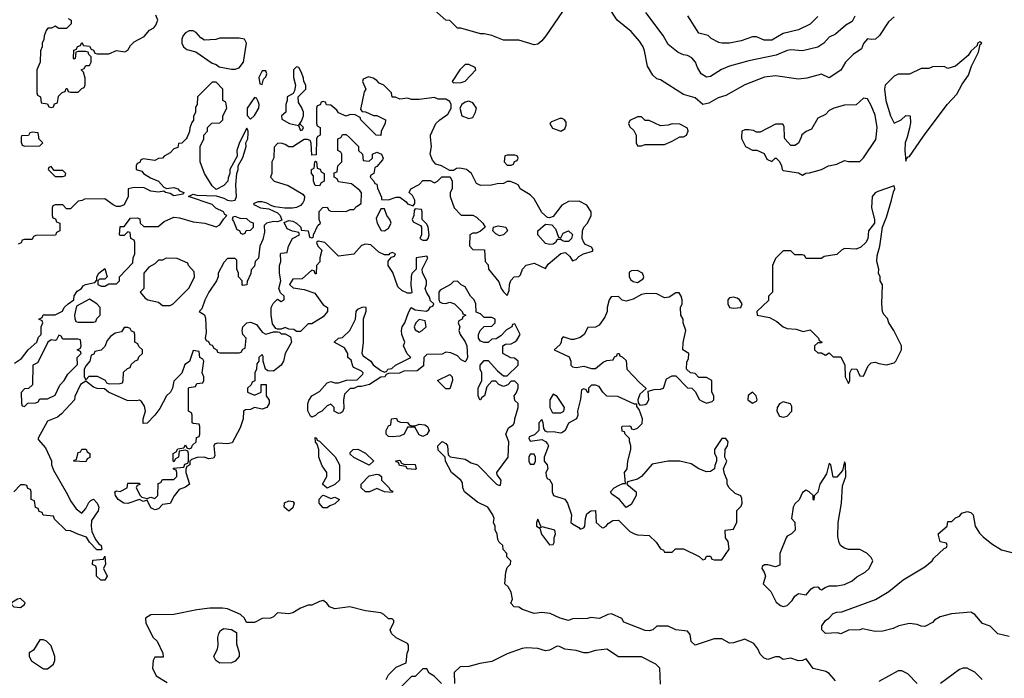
# Model space of a CAD drawing. Header units: inches. Extents: x 2348341 to 2479810, y 460419 to 613669.
# Tile 256 of 256: x 2394305 to 2399444, y 527176 to 530612. Entities that reach past the tile are written whole.
import ezdxf

# ---------------------------------------------------------------- set-up
doc = ezdxf.new("R2010")
doc.units = ezdxf.units.IN
doc.header["$MEASUREMENT"] = 0
doc.layers.add('C3592', color=7, linetype='Continuous')
doc.layers.add('C3593', color=7, linetype='Continuous')

msp = doc.modelspace()

# ---------------------------------------------------------------- linework, layer by layer
at = {"layer": 'C3592', "color": 2}
for points, elevation in [([(2395857.3, 530000), (2395854, 529990), (2395852.7, 529907.3), (2395830, 529906), (2395827.3, 529967.3), (2395822, 529982), (2395807.3, 529987.3), (2395790, 529988), (2395730, 529949), (2395710, 529948.7), (2395690, 529962), (2395670, 529968), (2395650, 529966), (2395632.7, 529947.3), (2395631.6, 529891.6), (2395622, 529870), (2395622, 529810), (2395614, 529790), (2395634, 529770), (2395707.3, 529747.3), (2395782.8, 529702.8), (2395791.3, 529690), (2395790.8, 529670), (2395783.4, 529656.6), (2395770, 529642.7), (2395750, 529632.7), (2395728.9, 529628.9), (2395688.7, 529628.7), (2395636.4, 529636.4), (2395620.4, 529640.4), (2395595.5, 529655.5), (2395570, 529662), (2395550, 529662), (2395526.8, 529653.2), (2395524.7, 529650), (2395530, 529646), (2395562, 529630), (2395605.4, 529625.4), (2395650, 529604.7), (2395664.7, 529590), (2395674, 529566), (2395650, 529558), (2395630, 529559), (2395594, 529550), (2395591.1, 529548.9), (2395582, 529538), (2395583.6, 529503.6), (2395574.8, 529465.2), (2395558, 529430), (2395551.6, 529368.4), (2395534, 529350), (2395530, 529326), (2395512.7, 529307.3), (2395511.6, 529288.4), (2395492.7, 529247.3), (2395491.1, 529228.9), (2395470, 529226), (2395466, 529230), (2395466, 529250), (2395448, 529270), (2395448, 529290), (2395438, 529310), (2395438, 529358), (2395430, 529366), (2395390, 529366), (2395370, 529346), (2395342, 529290), (2395342, 529270), (2395332, 529250), (2395292, 529190), (2395271.1, 529148.9), (2395256, 529104), (2395242, 529090), (2395270, 529072), (2395275.3, 529055.3), (2395278.8, 528981.2), (2395274, 528950), (2395278, 528938), (2395290, 528934), (2395298, 528918), (2395310, 528914), (2395318, 528898), (2395334, 528890), (2395338, 528878), (2395350, 528874), (2395450, 528874), (2395462, 528878), (2395470, 528894), (2395482, 528898), (2395488, 528950), (2395469.2, 528969.2), (2395466, 528990), (2395469.6, 529010.4), (2395490.9, 529030.9), (2395510, 529034.8), (2395541.4, 529021.4), (2395570, 528982), (2395590, 528971.3), (2395630, 528984.7), (2395650, 528984.7), (2395662, 528982), (2395670, 528974), (2395690, 528974), (2395718, 528958), (2395724.7, 528930), (2395691, 528870), (2395682.8, 528830), (2395670.8, 528810), (2395630, 528779.3), (2395600.9, 528780.9), (2395589, 528789), (2395575.3, 528830), (2395575.3, 528855.3), (2395570, 528866), (2395554, 528850), (2395554, 528830), (2395543.6, 528816.4), (2395542, 528790), (2395532, 528770), (2395532, 528728), (2395518, 528722), (2395512.7, 528707.3), (2395494, 528690), (2395494, 528670), (2395530, 528654), (2395566, 528670), (2395566, 528710), (2395591.3, 528710), (2395591, 528650), (2395607.1, 528627.1), (2395607.3, 528610), (2395596, 528590), (2395570, 528580.9), (2395530, 528589), (2395510, 528579), (2395483.6, 528576.4), (2395474, 528570), (2395472, 528530), (2395456.8, 528483.2), (2395414.8, 528405.2), (2395390, 528399), (2395336.9, 528403.1), (2395322.8, 528397.2), (2395318, 528390), (2395323.6, 528336.4), (2395316, 528324), (2395290, 528321.2), (2395270, 528329.3), (2395231, 528329), (2395202, 528318), (2395194, 528310), (2395194, 528290), (2395178, 528282), (2395172.7, 528267.3), (2395172, 528250), (2395190.7, 528189.3), (2395170, 528174), (2395138, 528162), (2395110.8, 528129.2), (2395090, 528088.7), (2395050, 528084), (2395030, 528061.2), (2395010, 528055.3), (2394990, 528065.2), (2394970, 528106), (2394950, 528098), (2394930, 528108.7), (2394870, 528087.6), (2394848.7, 528090), (2394819, 528110), (2394805.2, 528130), (2394802, 528150), (2394810, 528154.8), (2394830, 528151.3), (2394866, 528170), (2394870, 528194), (2394930, 528194), (2394932.7, 528187.3), (2394918, 528182), (2394914, 528170), (2394934, 528130), (2394942, 528122), (2394970, 528114), (2394990, 528122), (2395010, 528114), (2395026, 528130), (2395027.3, 528192.7), (2395042, 528198), (2395050, 528214), (2395110, 528214), (2395126, 528230), (2395126, 528250), (2395122, 528262), (2395107.3, 528267.3), (2395107.3, 528272.7), (2395162, 528278), (2395167.3, 528292.7), (2395182, 528298), (2395186, 528310), (2395186, 528350), (2395182, 528362), (2395170, 528366), (2395138, 528362), (2395134, 528330), (2395118, 528322), (2395110, 528306), (2395106, 528310), (2395106, 528350), (2395122, 528358), (2395130, 528374), (2395162, 528378), (2395170, 528394), (2395178, 528378), (2395190, 528374), (2395202, 528378), (2395207.3, 528392.7), (2395226, 528410), (2395227.3, 528432.7), (2395242, 528438), (2395246, 528450), (2395246, 528490), (2395242, 528502), (2395210, 528506), (2395206, 528510), (2395206, 528550), (2395202, 528562), (2395186, 528570), (2395186, 528690), (2395190, 528694), (2395222, 528698), (2395230, 528714), (2395262, 528718), (2395266, 528730), (2395266, 528750), (2395258, 528770), (2395266, 528830), (2395262, 528842), (2395246, 528850), (2395242, 528882), (2395210, 528886), (2395190.9, 528829.1), (2395166.8, 528813.2), (2395151.6, 528768.4), (2395110, 528726), (2395102, 528690), (2395092, 528670), (2395071.3, 528650), (2395036.1, 528583.9), (2395010.5, 528549.5), (2394970, 528508), (2394950, 528506), (2394949, 528530), (2394962.7, 528570), (2394956.5, 528596.5), (2394940.4, 528620.4), (2394930, 528628), (2394916, 528624), (2394866, 528626), (2394768.4, 528668.4), (2394747.3, 528687.3), (2394710, 528688), (2394690, 528695.3), (2394650, 528726), (2394622, 528710), (2394592.7, 528647.3), (2394591.6, 528628.4), (2394523.6, 528556.4), (2394502, 528538), (2394450, 528518), (2394402, 528430), (2394402, 528422), (2394439.6, 528379.6), (2394471.6, 528311.6), (2394472, 528290), (2394482, 528262), (2394555.3, 528135.3), (2394570, 528102), (2394599.8, 528059.8), (2394630, 528038), (2394650, 528062), (2394666, 528094), (2394676.5, 528103.5), (2394690, 528111.3), (2394710.3, 528090.3), (2394718.4, 528070), (2394714.4, 528050), (2394680.5, 527999.5), (2394678, 527970), (2394682.5, 527942.5), (2394701, 527901), (2394718, 527878), (2394731.3, 527870), (2394734, 527850), (2394730, 527846), (2394707.3, 527847.3), (2394670, 527886), (2394653.6, 527913.6), (2394608, 527928), (2394570, 527946), (2394547.3, 527947.3), (2394487.3, 528007.3), (2394482, 528022), (2394427.3, 528027.3), (2394422, 528042), (2394407.3, 528047.3), (2394402, 528062), (2394387.3, 528067.3), (2394382, 528102), (2394366, 528110), (2394366, 528150), (2394362, 528162), (2394347.3, 528167.3), (2394342, 528182), (2394330, 528186), (2394310, 528186), (2394274, 528150)], 82), ([(2394279, 528821), (2394314.5, 528845.5), (2394349.4, 528890.6), (2394395.3, 528930), (2394404, 528956), (2394418, 528970), (2394418, 529010), (2394426, 529030), (2394422, 529042), (2394406, 529050), (2394422, 529058), (2394427.3, 529072.7), (2394490, 529072), (2394528.4, 529091.6), (2394538, 529110), (2394558, 529130), (2394588, 529150), (2394589, 529171), (2394604.7, 529195.3), (2394628, 529210), (2394636.4, 529223.6), (2394648.7, 529231.3), (2394698, 529242), (2394707.3, 529252.7), (2394708, 529270), (2394718, 529290), (2394750, 529314), (2394762, 529270), (2394750, 529258), (2394722, 529258), (2394714, 529250), (2394714, 529230), (2394730, 529222), (2394750, 529222), (2394770, 529234), (2394810, 529234), (2394826, 529250), (2394826, 529270), (2394896.4, 529343.6), (2394898, 529370), (2394906, 529390), (2394906, 529450), (2394902, 529462), (2394886, 529470), (2394882, 529502), (2394870, 529506), (2394850, 529486), (2394830, 529486), (2394826, 529490), (2394830, 529534), (2394850, 529534), (2394884, 529576), (2394918, 529578), (2394932.7, 529572.7), (2394934, 529550), (2394952.7, 529532.7), (2395027.3, 529532.7), (2395060.2, 529559.8), (2395110, 529582.8), (2395139.1, 529579.1), (2395210, 529558), (2395271.1, 529551.1), (2395330, 529532), (2395350, 529542), (2395370, 529574), (2395386, 529590), (2395375.3, 529595.3), (2395368.7, 529610), (2395329.5, 529629.5), (2395310, 529649), (2395186, 529690), (2395210, 529702), (2395230, 529696), (2395330, 529694), (2395370, 529682), (2395390, 529670.7), (2395410, 529667.3), (2395429.1, 529670.9), (2395437.2, 529690), (2395434, 529750), (2395438, 529810), (2395446, 529830), (2395446, 529850), (2395470, 529894), (2395488, 529950), (2395486, 529970), (2395495.3, 529990), (2395496.7, 530000)], 82), ([(2395178.6, 530000), (2395174, 529990), (2395151.6, 529968.4), (2395134, 529966), (2395130, 529946), (2395110, 529938), (2395090, 529918), (2395059.6, 529900.4), (2395050.9, 529889.1), (2395030, 529888), (2395010, 529878), (2394950, 529886), (2394938, 529882), (2394932.7, 529867.3), (2394918, 529862), (2394914, 529850), (2394914, 529830), (2394942, 529822), (2394952, 529810), (2394988, 529788), (2395030, 529770.7), (2395058, 529738), (2395071.1, 529731.1), (2395110, 529736.4), (2395130, 529730.4), (2395138.8, 529718.8), (2395162, 529710), (2395158, 529702), (2395110, 529693.2), (2395090, 529705.2), (2395066, 529710), (2395058, 529718), (2395030, 529712.7), (2394990, 529718), (2394954.5, 529734.5), (2394903.4, 529736.6), (2394872, 529730), (2394872, 529690), (2394850, 529646), (2394830, 529638), (2394810, 529638), (2394794, 529646), (2394750, 529678), (2394643.6, 529676.4), (2394631.6, 529668.4), (2394610, 529666), (2394570, 529626), (2394550, 529626), (2394530, 529646), (2394490, 529646), (2394478, 529642), (2394474, 529630), (2394474, 529590), (2394478, 529578), (2394492.7, 529572.7), (2394498, 529558), (2394514, 529550), (2394514, 529510), (2394498, 529502), (2394492.7, 529487.3), (2394390, 529486), (2394378, 529482), (2394370, 529466), (2394330, 529466), (2394318, 529462), (2394312.7, 529447.3), (2394298, 529442)], 82), ([(2394313.8, 530000), (2394312.7, 529972.7), (2394318, 529958), (2394332.7, 529952.7), (2394410, 529954), (2394426, 529970), (2394406, 529990), (2394404.8, 530000)], 82), ([(2395467, 530000), (2395450, 529966), (2395438, 529930), (2395439.6, 529900.4), (2395402, 529830), (2395402, 529810), (2395392.7, 529787.3), (2395392, 529770), (2395370, 529748), (2395330, 529726), (2395310, 529746), (2395269.1, 529809.1), (2395248, 529870), (2395248, 529950), (2395266, 529990), (2395266, 530000)], 82), ([(2398563.3, 527163.3), (2398530, 527201.2), (2398512.1, 527212.1), (2398447, 527227), (2398410, 527278), (2398390, 527268.7), (2398370, 527268), (2398330, 527282), (2398290, 527274), (2398269.1, 527289.1), (2398250, 527289.2), (2398210, 527275.3), (2398190, 527282), (2398170, 527302), (2398157.2, 527330), (2398137.5, 527357.5), (2398090, 527381.2), (2398030, 527361.2), (2398010, 527359), (2397970, 527382), (2397930, 527382), (2397830, 527349), (2397810, 527368), (2397804.7, 527404.7), (2397790, 527422), (2397730, 527428.7), (2397690, 527448), (2397630, 527448), (2397610, 527429), (2397590, 527424), (2397570, 527425.2), (2397458, 527470), (2397448.4, 527488.4), (2397393.6, 527513.6), (2397374, 527510), (2397330.7, 527489.3), (2397286.8, 527493.2), (2397268.7, 527488.7), (2397190, 527486), (2397170, 527478), (2397126, 527490), (2397074.6, 527514.6), (2397030, 527519.3), (2396990, 527514), (2396930, 527535.3), (2396910, 527548), (2396886, 527550), (2396868.9, 527568.9), (2396878, 527590), (2396870, 527626), (2396854, 527654), (2396838, 527670), (2396842, 527730), (2396850, 527754), (2396867.3, 527772.7), (2396868, 527790), (2396848, 527810), (2396847.3, 527827.3), (2396828.4, 527848.4), (2396826, 527870), (2396807.3, 527887.3), (2396800.4, 527900.4), (2396798, 527930), (2396786, 527950), (2396786, 527970), (2396778, 527990), (2396782, 528010), (2396775.3, 528030), (2396748.4, 528068.4), (2396694.6, 528094.6), (2396626, 528150), (2396618, 528170), (2396616.4, 528196.4), (2396608, 528210), (2396559, 528250), (2396528, 528310), (2396526, 528330), (2396490, 528366), (2396488, 528390), (2396510, 528411.3), (2396530, 528402), (2396538, 528390), (2396542, 528342), (2396551.3, 528331.3), (2396630, 528318.8), (2396661.1, 528301.1), (2396694, 528290), (2396794, 528190), (2396810, 528182), (2396815.3, 528184.7), (2396818, 528210), (2396798, 528238), (2396795.3, 528250), (2396855.3, 528330), (2396858, 528410), (2396842, 528450), (2396856.4, 528483.6), (2396880.4, 528499.6), (2396888.4, 528511.6), (2396888.7, 528530), (2396906, 528590), (2396906, 528610), (2396890, 528626), (2396886, 528650), (2396896.4, 528663.6), (2396906, 528690), (2396906, 528710), (2396890, 528726), (2396870, 528726), (2396852.7, 528707.3), (2396830, 528698), (2396806, 528710), (2396790, 528726), (2396770, 528726), (2396743.6, 528696.4), (2396731, 528650), (2396718, 528642), (2396710, 528629), (2396706, 528630), (2396698, 528650), (2396698, 528690), (2396718, 528730), (2396718, 528770), (2396708, 528790), (2396708, 528810), (2396730, 528834), (2396750, 528834), (2396799.6, 528779.6), (2396830, 528754), (2396850, 528754), (2396906, 528810), (2396906, 528830), (2396887.3, 528847.3), (2396868.4, 528848.4), (2396826, 528870), (2396826, 528910), (2396840.4, 528919.6), (2396870, 528922), (2396890, 528932), (2396900.4, 528939.6), (2396918, 528970), (2396890, 529026), (2396878, 529022), (2396874, 529010), (2396845.4, 528994.6), (2396816.9, 528963.1), (2396792.7, 528947.3), (2396770, 528946), (2396750, 528928), (2396730, 528928), (2396710, 528935.3), (2396699, 528950), (2396699, 528970), (2396709, 528991), (2396730, 529012), (2396770, 529014), (2396786, 529030), (2396786, 529050), (2396770, 529058), (2396730, 529058), (2396710, 529078), (2396687.3, 529087.3), (2396686, 529130), (2396678, 529150), (2396658, 529170), (2396630, 529218), (2396609.1, 529229.1), (2396590, 529248), (2396570, 529246), (2396554, 529230), (2396499.6, 529200.4), (2396492, 529190), (2396492.7, 529152.7), (2396498, 529138), (2396512.7, 529132.7), (2396530, 529132), (2396550, 529138), (2396574, 529130), (2396614, 529090), (2396618, 529078), (2396634, 529070), (2396618, 529062), (2396614, 529050), (2396598, 529042), (2396594, 529030), (2396602, 529010), (2396598, 528990), (2396604.7, 528970), (2396630, 528932), (2396638.8, 528910), (2396642, 528850), (2396634, 528830), (2396630, 528828), (2396610, 528838), (2396590, 528858), (2396554.6, 528874.6), (2396530, 528878), (2396510, 528868), (2396430, 528866), (2396414, 528850), (2396412.7, 528807.3), (2396379.6, 528780.4), (2396310, 528778), (2396288.4, 528768.4), (2396230, 528766), (2396218, 528762), (2396211.6, 528748.4), (2396190, 528748), (2396131.1, 528708.9), (2396090, 528698), (2396070, 528698), (2396050, 528688.7), (2396030, 528688), (2396001, 528659), (2395996, 528630), (2395996.9, 528583.1), (2395990, 528566), (2395979.6, 528560.4), (2395970, 528558), (2395946, 528570), (2395946, 528590), (2395930, 528606), (2395910, 528598), (2395882, 528570), (2395860.7, 528559.3), (2395850, 528548), (2395830, 528538), (2395823.1, 528543.1), (2395808.9, 528571.1), (2395808.9, 528608.9), (2395813.6, 528626.4), (2395829.3, 528650.7), (2395870, 528672), (2395910, 528718), (2395930, 528724.7), (2395950, 528718), (2395970, 528718), (2396011.6, 528731.6), (2396067.3, 528732.7), (2396096.4, 528763.6), (2396098, 528770), (2396090, 528778), (2396050, 528798), (2396044.7, 528804.7), (2396035.3, 528835.3), (2396018, 528850), (2396018, 528870), (2396000.4, 528900.4), (2395946, 528930), (2395968.4, 528951.6), (2395990, 528954), (2396028, 528990), (2396058, 529050), (2396062, 529090), (2396070, 529102), (2396092.7, 529112.7), (2396110, 529114), (2396112, 529110), (2396112, 529090), (2396098, 529050), (2396098, 528930), (2396091.3, 528870), (2396098, 528858), (2396138, 528830), (2396150.9, 528810.9), (2396190, 528782), (2396210, 528774), (2396222, 528778), (2396226, 528790), (2396247.3, 528792.7), (2396266, 528810), (2396346, 528850), (2396328.4, 528868.4), (2396308, 528910), (2396315.3, 528930), (2396299, 528970), (2396297.2, 528990), (2396301.2, 529010), (2396315.3, 529030), (2396334.6, 529085.4), (2396348.7, 529111.3), (2396370, 529098), (2396428.4, 529091.6), (2396440.4, 529099.6), (2396450, 529114), (2396462, 529118), (2396466, 529130), (2396450, 529146), (2396444.7, 529164.7), (2396428.7, 529190), (2396422, 529210), (2396428.7, 529230), (2396428.7, 529250), (2396407.3, 529292.7), (2396406, 529310), (2396435.3, 529370), (2396430, 529378), (2396374, 529370), (2396374, 529310), (2396351.1, 529288.9), (2396347.9, 529272.1), (2396347.1, 529227.1), (2396352, 529190), (2396350, 529186), (2396330, 529186), (2396300.2, 529200.2), (2396279.3, 529219.3), (2396252.7, 529292.7), (2396228, 529330), (2396228, 529352), (2396246, 529374), (2396262, 529378), (2396266, 529390), (2396250, 529398), (2396234, 529390), (2396234, 529386), (2396210, 529386), (2396180.2, 529400.2), (2396137.2, 529437.2), (2396110, 529441.2), (2396090, 529434), (2396050, 529389), (2395970, 529378), (2395898, 529450), (2395863.6, 529456.4), (2395854, 529450), (2395862, 529430), (2395882, 529410), (2395872, 529370), (2395871.6, 529348.4), (2395854, 529330), (2395852.7, 529287.3), (2395847.3, 529287.3), (2395842, 529302), (2395830, 529306), (2395779.6, 529260.4), (2395730, 529258), (2395714, 529230), (2395732.7, 529212.7), (2395790, 529204.7), (2395845.4, 529185.4), (2395890, 529124.7), (2395911.3, 529110), (2395910.9, 529089.1), (2395890, 529062), (2395830, 529026), (2395810, 529026), (2395770, 528986), (2395750, 528986), (2395736.4, 528996.4), (2395710, 528998), (2395690, 529006), (2395670, 528998), (2395650, 528998), (2395642, 529002), (2395625.2, 529025.2), (2395618, 529070), (2395618, 529110), (2395628.4, 529131.6), (2395650, 529154), (2395670, 529142), (2395686, 529150), (2395686, 529170), (2395667.3, 529187.3), (2395658, 529210), (2395668, 529250), (2395662, 529290), (2395662, 529330), (2395668, 529350), (2395666, 529390), (2395670, 529394), (2395702, 529398), (2395708.4, 529431.6), (2395728.7, 529471.3), (2395766, 529490), (2395762, 529502), (2395728.4, 529508.4), (2395701.2, 529521.2), (2395686, 529554), (2395710, 529564.7), (2395730, 529561), (2395750, 529550.8), (2395772, 529530), (2395774, 529514), (2395811.1, 529511.1), (2395818, 529478), (2395830, 529474), (2395838, 529482), (2395838, 529490), (2395861.2, 529538.8), (2395875.3, 529550), (2395869, 529570), (2395869, 529611), (2395887.3, 529632.7), (2395910, 529634), (2395918, 529618), (2395930, 529614), (2396010, 529612), (2396030, 529622), (2396050, 529622), (2396063.1, 529636.9), (2396087.3, 529652.7), (2396088.4, 529708.4), (2396080.4, 529720.4), (2396036.4, 529756.4), (2395970, 529766), (2395962, 529782), (2395946, 529790), (2395947.3, 529812.7), (2395962, 529818), (2395966, 529850), (2395986, 529870), (2395986, 529910), (2395982, 529922), (2395966, 529930), (2395966, 529990), (2395982, 529998), (2395983, 530000)], 82), ([(2396024, 530000), (2396074, 529950), (2396074, 529930), (2396094, 529910), (2396098, 529878), (2396130, 529874), (2396146, 529890), (2396146, 529910), (2396170, 529922), (2396194, 529910), (2396202, 529890), (2396199.6, 529880.4), (2396170, 529846), (2396158, 529842), (2396154, 529810), (2396138, 529802), (2396134, 529790), (2396154, 529770), (2396158, 529758), (2396170, 529754), (2396172.7, 529732.7), (2396194, 529686), (2396194, 529674), (2396230, 529672), (2396270, 529686.8), (2396290, 529686), (2396322.8, 529662.8), (2396330, 529652), (2396358, 529642), (2396367.3, 529652.7), (2396368, 529670), (2396354.6, 529694.6), (2396338, 529710), (2396346, 529730), (2396390, 529752), (2396410, 529774), (2396447.3, 529772.7), (2396470, 529762), (2396486, 529770), (2396508.4, 529791.6), (2396552.7, 529792.7), (2396562, 529770), (2396562, 529730), (2396552, 529710), (2396552, 529690), (2396572, 529630), (2396610, 529592), (2396670, 529592), (2396690, 529582), (2396722, 529550), (2396734, 529530), (2396710.9, 529509.1), (2396690, 529498), (2396670, 529498), (2396654, 529490), (2396652.7, 529432.7), (2396670, 529414), (2396731.1, 529411.1), (2396734, 529350), (2396750, 529334), (2396752, 529310), (2396805.4, 529245.4), (2396818, 529210), (2396830, 529192), (2396850, 529174), (2396860.4, 529199.6), (2396862, 529230), (2396868.4, 529251.6), (2396886, 529270), (2396910, 529272), (2396919, 529281), (2396929.1, 529310.9), (2396949.1, 529330.9), (2396990, 529342), (2397050, 529314), (2397063.1, 529336.9), (2397130, 529392), (2397150, 529398), (2397155.3, 529395.3), (2397176.9, 529376.9), (2397190, 529354), (2397210, 529362), (2397223.1, 529376.9), (2397248.4, 529391.6), (2397294.6, 529405.4), (2397298, 529410), (2397290, 529426), (2397259, 529439), (2397249.1, 529449.1), (2397241.2, 529470), (2397242, 529510), (2397249, 529530), (2397268.9, 529551.1), (2397288, 529590), (2397288, 529610), (2397264.7, 529644.7), (2397225.2, 529665.2), (2397170, 529664), (2397135.3, 529644.7), (2397090, 529586), (2397070, 529578), (2397060.4, 529580.4), (2397030, 529606), (2396990, 529678), (2396970, 529698), (2396918, 529730), (2396908.4, 529748.4), (2396896.4, 529756.4), (2396867.3, 529767.3), (2396850, 529768), (2396830, 529758), (2396796.4, 529756.4), (2396768.4, 529748.4), (2396710, 529748), (2396690, 529758), (2396664, 529810), (2396638, 529830), (2396602.8, 529837.2), (2396584.7, 529835.3), (2396570, 529826), (2396550, 529826), (2396506, 529850), (2396478, 529858), (2396460.2, 529880.2), (2396448, 529910), (2396455.3, 529950), (2396449.8, 530000)], 82), ([(2397522, 530000), (2397522, 529970), (2397530, 529954), (2397550, 529954), (2397570, 529962), (2397670, 529962), (2397710, 529978), (2397746.7, 530000)], 82), ([(2398072.9, 530000), (2398072.7, 529992.7), (2398094, 529950), (2398130, 529932), (2398151.6, 529931.6), (2398190, 529914), (2398205.4, 529885.4), (2398230, 529872), (2398248, 529890), (2398254, 529890), (2398271.6, 529871.6), (2398282, 529850), (2398284.7, 529830), (2398290, 529826), (2398370, 529814), (2398390, 529802), (2398408, 529812), (2398427.3, 529812.7), (2398490, 529831.3), (2398526, 529850), (2398570, 529858), (2398610, 529878), (2398631.6, 529871.6), (2398690, 529872), (2398710, 529892), (2398772.9, 529987.1), (2398774.5, 530000)], 82), ([(2398383.2, 530000), (2398370, 529968), (2398350, 529955.3), (2398330, 529955.3), (2398298, 529990), (2398297.6, 530000)], 82), ([(2398936.3, 530000), (2398927.3, 529970), (2398924, 529930), (2398930, 529874), (2398933.6, 529886.4), (2398943.1, 529896.9), (2398950, 529898), (2399019.5, 530000)], 82), ([(2399470, 527395.3), (2399410, 527408.7), (2399370, 527448), (2399330, 527462), (2399290, 527508.7), (2399270, 527522), (2399167.7, 527512.3), (2399110, 527498), (2399079.6, 527480.4), (2399070, 527468), (2399030, 527446), (2399010, 527448), (2398990, 527458), (2398950, 527462), (2398894, 527450), (2398863.5, 527436.5), (2398810, 527422), (2398770, 527421.2), (2398704.7, 527435.3), (2398690, 527429), (2398631.6, 527428.4), (2398590, 527408), (2398573.2, 527413.2), (2398510.5, 527409.5), (2398492, 527430), (2398492, 527450), (2398510, 527477.3), (2398529, 527490), (2398550, 527514), (2398570, 527522), (2398596.4, 527523.6), (2398771.9, 527588.1), (2398842, 527630), (2398915.3, 527690), (2399030, 527758), (2399068, 527790), (2399076.4, 527803.6), (2399130, 527854), (2399142, 527858), (2399146, 527870), (2399142, 527882), (2399108.9, 527888.9), (2399098, 527930), (2399146, 527970), (2399150, 527994), (2399170, 527994), (2399190, 528014), (2399210, 528022), (2399222.7, 528037.3), (2399250, 528046), (2399270, 528041), (2399281, 528030), (2399291.3, 527970), (2399314.4, 527934.4), (2399333.7, 527913.7), (2399378.5, 527878.5), (2399430, 527846.8), (2399550, 527816)], 78), ([(2396218, 527170), (2396230, 527194), (2396270, 527234), (2396322, 527258), (2396327.3, 527307.3), (2396335.3, 527324.7), (2396335.3, 527350), (2396330, 527358), (2396270, 527388), (2396246, 527410), (2396238, 527430), (2396258, 527470), (2396258, 527478), (2396250, 527486), (2396230, 527486), (2396206, 527510), (2396190, 527518), (2396110, 527529), (2396028.9, 527548.9), (2395950, 527539.3), (2395922, 527550), (2395909, 527569), (2395890, 527582), (2395870, 527578), (2395830, 527558), (2395810, 527558), (2395770, 527542), (2395730, 527517.2), (2395710, 527513.2), (2395650, 527518), (2395630, 527498), (2395614, 527490), (2395570, 527488.7), (2395530, 527468), (2395488.4, 527468.4), (2395478, 527490), (2395458, 527510), (2395390, 527539), (2395363.1, 527543.1), (2395296.9, 527543.1), (2395230, 527534), (2395110, 527509), (2394990, 527508), (2394962, 527490), (2394963.6, 527463.6), (2395002, 527390), (2395022, 527370), (2395052.7, 527307.3), (2395054, 527286), (2395010, 527286), (2395002, 527270), (2394998, 527230), (2395018, 527190), (2395074.4, 527154.4)], 86), ([(2397650, 527146), (2397646, 527230), (2397626, 527250), (2397550, 527288.7), (2397430, 527288.7), (2397370, 527328), (2397310, 527322), (2397271.1, 527308.9), (2397250, 527308.7), (2397210, 527322), (2397150, 527328.7), (2397123.1, 527343.1), (2397110, 527344), (2397070, 527324), (2397050, 527319), (2397010, 527332.7), (2396950, 527336), (2396927.9, 527332.1), (2396850, 527304), (2396770, 527264), (2396706.4, 527253.6), (2396650, 527238), (2396603.6, 527236.4), (2396572.7, 527207.3), (2396574, 527150)], 86), ([(2399328, 527170), (2399290, 527208), (2399263.1, 527223.1), (2399250, 527228.7), (2399230, 527228.7), (2399210, 527222), (2399110.9, 527149.1)], 82), ([(2396506, 527150), (2396468.4, 527188.4), (2396443.1, 527203.1), (2396430, 527226), (2396410, 527226), (2396370, 527186), (2396350, 527186), (2396294, 527130)], 86), ([(2398989.1, 527149.1), (2398940.2, 527200.2), (2398910, 527215.3), (2398890, 527215.3), (2398790, 527159)], 82)]:
    msp.add_lwpolyline(points, dxfattribs=dict(at, elevation=elevation))
for points, elevation in [([(2396890, 529906), (2396850, 529906), (2396838, 529902), (2396834, 529870), (2396850, 529854), (2396870, 529854), (2396882, 529858), (2396887.3, 529872.7), (2396902, 529878), (2396906, 529890), (2396902, 529902)], 82), ([(2395870, 529746), (2395847.3, 529747.3), (2395838, 529770), (2395838, 529798), (2395828.7, 529810), (2395828.9, 529831.1), (2395842, 529838), (2395846, 529870), (2395850, 529874), (2395854, 529870), (2395858, 529838), (2395872.7, 529832.7), (2395878, 529818), (2395894, 529810), (2395894, 529770), (2395878, 529762)], 82), ([(2394470, 529846), (2394458, 529842), (2394454, 529830), (2394490, 529794), (2394530, 529794), (2394542, 529798), (2394546, 529810), (2394530, 529826), (2394486, 529826)], 82), ([(2398870, 529746), (2398783.8, 529716.2), (2398770, 529709.2), (2398754, 529690), (2398750.4, 529630), (2398766.8, 529570), (2398766, 529550), (2398736, 529510), (2398730.9, 529469.1), (2398722, 529450), (2398695.3, 529424.7), (2398670, 529415.3), (2398610, 529418), (2398594, 529410), (2398570, 529388), (2398503.6, 529376.4), (2398490, 529366), (2398410, 529366), (2398402, 529382), (2398390, 529386), (2398350, 529386), (2398330, 529406), (2398290, 529406), (2398250, 529366), (2398234, 529330), (2398234, 529190), (2398214, 529170), (2398212.7, 529147.3), (2398152, 529090), (2398154, 529070), (2398218, 529058), (2398257.6, 529037.6), (2398290, 529010.8), (2398310, 529000.7), (2398358.5, 528998.5), (2398393.6, 528986.4), (2398430, 528994), (2398474, 528950), (2398478, 528938), (2398494, 528930), (2398490, 528926), (2398470, 528926), (2398454, 528910), (2398454, 528890), (2398470, 528874), (2398490, 528874), (2398510, 528862), (2398530, 528874), (2398550, 528854), (2398590, 528854), (2398612, 528810), (2398614, 528750), (2398630, 528714), (2398638, 528730), (2398638, 528770), (2398648.9, 528791.1), (2398674, 528790), (2398690, 528754), (2398710, 528752), (2398734, 528806), (2398750, 528822), (2398770, 528826), (2398790, 528818), (2398830, 528811.3), (2398870, 528822), (2398878, 528830), (2398908, 528890), (2398908, 528910), (2398868, 528990), (2398842, 529030), (2398833.6, 529053.6), (2398814.6, 529074.6), (2398808.7, 529090), (2398804, 529130), (2398808.9, 529228.9), (2398795.3, 529250), (2398795.3, 529270), (2398788, 529290), (2398788.7, 529310), (2398779, 529350), (2398780.2, 529379.8), (2398794, 529430), (2398809, 529530), (2398830, 529582), (2398856, 529670), (2398865.2, 529714.8), (2398872.7, 529730)], 82), ([(2396210, 529626), (2396190, 529626), (2396165.4, 529574.6), (2396171.3, 529550), (2396192, 529512), (2396210, 529511.3), (2396230, 529524.7), (2396244, 529550), (2396237.2, 529570), (2396222, 529590)], 82), ([(2396370, 529626), (2396363.6, 529616.4), (2396362, 529590), (2396354, 529570), (2396358, 529558), (2396398, 529538), (2396402, 529530), (2396402, 529490), (2396394, 529470), (2396410, 529462), (2396430, 529462), (2396438, 529470), (2396442, 529490), (2396438, 529530), (2396430, 529546), (2396406, 529570), (2396406, 529610), (2396402, 529622)], 82), ([(2395430, 529586), (2395418, 529582), (2395414, 529570), (2395422, 529562), (2395438, 529518), (2395452.7, 529512.7), (2395458, 529498), (2395470, 529494), (2395482, 529498), (2395487.3, 529512.7), (2395510, 529514), (2395526, 529530), (2395526, 529550), (2395510, 529555.3), (2395490, 529572.7), (2395455.3, 529575.3)], 82), ([(2397130, 529474), (2397141.2, 529498.8), (2397169.3, 529510.7), (2397191, 529491), (2397184.7, 529470), (2397170, 529455.3), (2397150, 529455.3), (2397138, 529458), (2397130, 529466), (2397110, 529466), (2397102, 529450), (2397090, 529442), (2397070, 529439), (2397050, 529444), (2397008.7, 529490), (2397009.2, 529510.8), (2397050, 529544.7), (2397082, 529542), (2397101, 529521), (2397118, 529478)], 82), ([(2396810, 529485.2), (2396790, 529495.3), (2396775.3, 529510), (2396778, 529530), (2396802.7, 529537.3), (2396842, 529530), (2396850.8, 529510), (2396830, 529489.2)], 82), ([(2395070, 529368), (2395050, 529358), (2395030, 529358), (2395010, 529338), (2394979.6, 529320.4), (2394954, 529290), (2394954, 529210), (2394934, 529190), (2394959.6, 529159.6), (2394974, 529150), (2395030, 529138), (2395050, 529122), (2395090, 529122), (2395106, 529130), (2395190, 529214), (2395218, 529270), (2395216.4, 529296.4), (2395186, 529330), (2395182, 529342), (2395127.3, 529367.3)], 82), ([(2397530, 529304), (2397498, 529302), (2397485.4, 529294.6), (2397486, 529270), (2397495.3, 529255.3), (2397507.1, 529247.1), (2397530, 529241), (2397559, 529261), (2397562, 529270), (2397555.3, 529290)], 82), ([(2397730, 529188), (2397694.4, 529165.6), (2397670, 529161.2), (2397630, 529182), (2397576.9, 529183.1), (2397550, 529178), (2397506.4, 529153.6), (2397470, 529144), (2397449, 529149), (2397430, 529168), (2397392.7, 529167.3), (2397382, 529150), (2397372, 529110), (2397372, 529090), (2397359.6, 529060.4), (2397330, 529018), (2397310, 529008.7), (2397270, 529006), (2397252, 528970), (2397230, 528954), (2397196.9, 528943.1), (2397183.1, 528943.1), (2397142, 528958), (2397132.7, 528947.3), (2397131.6, 528928.4), (2397123.6, 528916.4), (2397094, 528890), (2397172.7, 528852.7), (2397182, 528830), (2397182, 528810), (2397190, 528802), (2397210, 528798), (2397250, 528804.7), (2397290, 528792), (2397310, 528792), (2397350, 528826), (2397370, 528834), (2397402, 528838), (2397410, 528854), (2397422, 528858), (2397426, 528870), (2397434, 528870), (2397438, 528858), (2397450, 528854), (2397470, 528834), (2397474, 528790), (2397539.6, 528719.6), (2397574, 528690), (2397574, 528686), (2397541, 528659), (2397532, 528630), (2397532.7, 528612.7), (2397542, 528602), (2397570, 528604.7), (2397578, 528610), (2397588, 528630), (2397586, 528674), (2397616.4, 528683.6), (2397650, 528684.7), (2397666, 528690), (2397681.2, 528738.8), (2397710, 528754), (2397730, 528754), (2397790, 528692), (2397814, 528690), (2397831.6, 528671.6), (2397851.6, 528631.6), (2397863.6, 528623.6), (2397890, 528612), (2397919, 528621), (2397928, 528630), (2397928, 528650), (2397918, 528670), (2397918, 528730), (2397890, 528746), (2397850, 528746), (2397830, 528766), (2397806, 528770), (2397786, 528790), (2397787.3, 528827.3), (2397796.4, 528843.6), (2397798, 528870), (2397766, 528890), (2397768, 528928), (2397782, 528990), (2397768, 529030), (2397768, 529050), (2397755.3, 529070), (2397754, 529110), (2397762, 529130), (2397762, 529150), (2397758, 529170), (2397747.3, 529187.3)], 82), ([(2394670, 529154), (2394602, 529118), (2394592, 529070), (2394592.7, 529052.7), (2394598, 529038), (2394610, 529034), (2394690, 529034), (2394702, 529038), (2394707.3, 529052.7), (2394726, 529070), (2394726, 529110), (2394708, 529130)], 82), ([(2398030, 529164), (2398010, 529162), (2398001, 529150), (2398000.7, 529130), (2398010, 529111.3), (2398030, 529108.2), (2398068.4, 529111.6), (2398075.3, 529130), (2398062, 529150), (2398050, 529159)], 82), ([(2396390, 529048), (2396372, 529030), (2396364.7, 529010), (2396370, 528994), (2396390, 528982), (2396406, 528990), (2396426, 529010), (2396422, 529042)], 82), ([(2394870, 529006), (2394850, 529006), (2394836, 528984), (2394803.5, 528976.5), (2394779.6, 528960.4), (2394762, 528938), (2394750, 528908), (2394731.1, 528888.9), (2394698, 528882), (2394692, 528868), (2394678, 528862), (2394672, 528830), (2394651.6, 528808.4), (2394642, 528790), (2394642, 528750), (2394650, 528734), (2394668, 528752), (2394710, 528752), (2394751.6, 528731.6), (2394758, 528718), (2394772.7, 528712.7), (2394830, 528714), (2394842, 528718), (2394846, 528730), (2394847.3, 528772.7), (2394867.3, 528792.7), (2394882, 528798), (2394887.3, 528812.7), (2394907.3, 528832.7), (2394922, 528838), (2394927.3, 528852.7), (2394946, 528870), (2394946, 528890), (2394927.3, 528907.3), (2394922, 528922), (2394906, 528930), (2394906, 528970), (2394902, 528982), (2394888, 528988), (2394882, 529002)], 82), ([(2394510, 528966), (2394498, 528942), (2394490, 528938), (2394470, 528942), (2394452, 528930), (2394406, 528834), (2394398, 528822), (2394374, 528810), (2394372.7, 528707.3), (2394351.6, 528688.4), (2394330, 528686), (2394312.7, 528667.3), (2394314, 528610), (2394318, 528598), (2394330, 528594), (2394348, 528612), (2394390, 528614), (2394402, 528618), (2394410, 528634), (2394450, 528634), (2394490, 528654), (2394514.6, 528705.4), (2394538, 528730), (2394556.4, 528763.6), (2394607.3, 528812.7), (2394606, 528850), (2394626, 528870), (2394622, 528882), (2394606, 528890), (2394622, 528898), (2394626, 528910), (2394622, 528942), (2394610, 528946), (2394530, 528946), (2394522, 528962)], 82), ([(2396530, 528686), (2396486, 528730), (2396550, 528762), (2396562, 528750), (2396564.7, 528730), (2396550, 528686)], 82), ([(2397310, 528706), (2397290, 528706), (2397274, 528690), (2397274, 528670), (2397270, 528666), (2397262, 528682), (2397250, 528686), (2397238, 528682), (2397232.7, 528632.7), (2397216, 528570), (2397218, 528550), (2397212, 528530), (2397170, 528508), (2397151.3, 528470), (2397139.8, 528460.2), (2397130, 528455.3), (2397090, 528462), (2397060.4, 528460.4), (2397050, 528466), (2397040.4, 528480.4), (2397038, 528510), (2397030, 528526), (2397014, 528510), (2397014, 528470), (2396992.7, 528447.3), (2396964.7, 528435.3), (2396962, 528430), (2396970, 528414), (2397030, 528422), (2397050, 528412), (2397059.8, 528399.8), (2397064.7, 528390), (2397042, 528330), (2397042, 528310), (2397058, 528290), (2397062, 528270), (2397052, 528250), (2397052.7, 528232.7), (2397058, 528218), (2397070, 528214), (2397084.7, 528190), (2397084.7, 528150), (2397092, 528130), (2397150, 528111), (2397164.7, 528090), (2397184.7, 528030), (2397182, 527990), (2397190, 527982), (2397223.6, 527963.6), (2397230, 527954), (2397250, 527962), (2397255.3, 527970), (2397258, 528010), (2397264.7, 528035.3), (2397286, 528050), (2397311.3, 528051.3), (2397314, 527990), (2397343.6, 527963.6), (2397350, 527962), (2397366, 527970), (2397376.4, 527983.6), (2397400.4, 527999.6), (2397430, 528002), (2397490, 527942), (2397514, 527930), (2397530, 527924.7), (2397590, 527922), (2397626.4, 527886.4), (2397650, 527852), (2397664.7, 527844.7), (2397670, 527834), (2397710, 527834), (2397728, 527852), (2397770, 527852), (2397851.6, 527811.6), (2397870, 527794), (2397882, 527798), (2397890, 527814), (2397910, 527814), (2397918, 527798), (2397930, 527794), (2397970, 527794), (2398008, 527850), (2398002, 527890), (2397988.7, 527910), (2397988, 527950), (2398030, 527954), (2398048.4, 527991.6), (2398048.4, 528051.6), (2398070, 528074), (2398075.3, 528090), (2398074.6, 528114.6), (2398068.4, 528128.4), (2398040.2, 528140.2), (2398008, 528170), (2397998, 528190), (2397998, 528210), (2397983.1, 528243.1), (2397978, 528270), (2397995.3, 528310), (2397986, 528330), (2397988, 528370), (2397999, 528390), (2398002, 528410), (2397990, 528428), (2397970, 528428), (2397932, 528370), (2397932, 528350), (2397942, 528330), (2397942, 528310), (2397932.7, 528287.3), (2397932, 528270), (2397910, 528255.3), (2397890, 528254), (2397849.5, 528269.5), (2397810, 528295.3), (2397750, 528309), (2397690, 528309), (2397606, 528294), (2397550, 528228.7), (2397530, 528215.3), (2397478, 528202), (2397474, 528190), (2397522, 528150), (2397522, 528130), (2397496.9, 528083.1), (2397470, 528068), (2397435.3, 528110), (2397396.4, 528136.4), (2397388.7, 528150), (2397408, 528170), (2397430, 528182.8), (2397452.7, 528192.7), (2397467.3, 528192.7), (2397462, 528250), (2397475.3, 528270), (2397479, 528310), (2397495.3, 528370), (2397495.3, 528390), (2397487.3, 528412.7), (2397487.3, 528427.3), (2397466, 528450), (2397462, 528462), (2397450, 528466), (2397448.4, 528488.4), (2397450, 528491.3), (2397487.3, 528492.7), (2397494, 528490), (2397498, 528478), (2397510, 528474), (2397530, 528482), (2397553.6, 528506.4), (2397555.3, 528530), (2397539, 528579), (2397526, 528594), (2397526, 528606), (2397514, 528606), (2397427.3, 528647.3), (2397370, 528648.7), (2397348.9, 528668.9), (2397330, 528698)], 82), ([(2398130, 528668.7), (2398107.5, 528652.5), (2398106, 528630), (2398130, 528611.3), (2398150, 528622), (2398154, 528630), (2398148.7, 528650)], 82), ([(2397090, 528658), (2397072, 528630), (2397072, 528590), (2397084.7, 528564.7), (2397090, 528562), (2397130, 528562), (2397146, 528570), (2397148, 528590), (2397110, 528646)], 82), ([(2398290, 528619), (2398270, 528608), (2398258, 528590), (2398256, 528570), (2398270, 528544.7), (2398290, 528538), (2398310, 528544.7), (2398335.3, 528570), (2398334.6, 528594.6), (2398328.7, 528608.7)], 82), ([(2396350, 528494), (2396370, 528494), (2396390, 528502), (2396419.6, 528499.6), (2396434, 528490), (2396442, 528470), (2396430, 528448), (2396410, 528438), (2396390, 528446), (2396367.3, 528487.3), (2396330, 528486), (2396312, 528450), (2396290, 528439), (2396250, 528435.3), (2396230, 528438), (2396218, 528450), (2396218, 528470), (2396230, 528494), (2396242, 528498), (2396246, 528530), (2396270, 528534), (2396278, 528518), (2396292.7, 528512.7), (2396330, 528511.3), (2396338, 528498)], 82), ([(2395910, 528168), (2395886, 528190), (2395908, 528230), (2395908, 528250), (2395884.7, 528284.7), (2395866, 528330), (2395866, 528370), (2395858, 528398), (2395848.4, 528408.4), (2395848, 528432), (2395854, 528430), (2395858, 528418), (2395870, 528414), (2395951.1, 528331.1), (2395974, 528290), (2395974, 528210), (2395950, 528188)], 82), ([(2394650, 528306), (2394588.4, 528308.4), (2394590, 528314), (2394602, 528318), (2394610, 528354), (2394622, 528358), (2394630, 528372), (2394651.6, 528371.6), (2394658, 528358), (2394672, 528350), (2394671.6, 528328.4), (2394658, 528322)], 82), ([(2396130, 528288), (2396048.4, 528328.4), (2396030, 528346), (2396030, 528354), (2396046, 528370), (2396070, 528371.3), (2396110.9, 528350.9), (2396151.6, 528311.6), (2396151.6, 528308.4)], 82), ([(2396370, 528266), (2396328.4, 528268.4), (2396322, 528282), (2396287.3, 528287.3), (2396282, 528302), (2396270, 528306), (2396268.4, 528311.6), (2396290, 528314), (2396298, 528298), (2396310, 528294), (2396370, 528292), (2396374, 528270)], 82), ([(2396990, 528346), (2396970, 528346), (2396962, 528330), (2396962, 528310), (2396970, 528294), (2396990, 528294), (2396998, 528310), (2396998, 528330)], 82), ([(2398610, 528306), (2398599.6, 528260.4), (2398570, 528226), (2398550, 528226), (2398538, 528290), (2398530, 528298), (2398516.8, 528243.2), (2398481, 528190), (2398470, 528148), (2398451.3, 528128.7), (2398450, 528106), (2398446, 528110), (2398446, 528130), (2398426, 528150), (2398410, 528158), (2398390, 528146), (2398372.7, 528107.3), (2398350, 528086), (2398342, 528070), (2398334, 528010), (2398351.6, 527991.6), (2398352, 527950), (2398334, 527930), (2398310, 527918), (2398304.7, 527910), (2398272.7, 527827.3), (2398272.7, 527767.3), (2398250, 527758), (2398210, 527768.7), (2398191.6, 527768.4), (2398181, 527759), (2398178, 527750), (2398191, 527731), (2398198, 527710), (2398186, 527670), (2398226, 527630), (2398252.8, 527572.8), (2398275.5, 527555.5), (2398290, 527550.6), (2398310, 527556.3), (2398337.2, 527582.8), (2398350, 527604.7), (2398364.7, 527615.3), (2398370, 527618), (2398410, 527612), (2398436.4, 527643.6), (2398450, 527652), (2398470, 527654), (2398481, 527641), (2398490, 527638), (2398509, 527651), (2398530, 527658), (2398570, 527658), (2398610, 527666), (2398650, 527684.7), (2398674.6, 527705.4), (2398718, 527730), (2398738, 527750), (2398758, 527790), (2398750, 527806), (2398726, 527830), (2398690, 527848), (2398630, 527848.7), (2398610, 527855.3), (2398590, 527868), (2398582.7, 527882.7), (2398575.5, 527915.5), (2398577, 527990), (2398594, 528090), (2398600.1, 528179.9), (2398617.2, 528230), (2398615.3, 528295.3)], 82), ([(2396250, 528146), (2396208.9, 528148.9), (2396170, 528166), (2396131.1, 528148.9), (2396110, 528149), (2396088, 528170), (2396088, 528190), (2396130, 528232), (2396170, 528242), (2396179.6, 528239.6), (2396194, 528230), (2396194, 528210), (2396234, 528170), (2396238, 528158), (2396252.7, 528152.7)], 82), ([(2395710, 528048), (2395686, 528070), (2395687.3, 528092.7), (2395710, 528102), (2395730, 528098), (2395738, 528090), (2395730, 528066)], 82), ([(2395930, 528114), (2395950, 528122), (2395974, 528110), (2395950, 528086), (2395923.6, 528076.4), (2395910, 528066), (2395890, 528066), (2395868, 528090), (2395868.4, 528111.6), (2395886, 528130), (2395891.6, 528131.6)], 82), ([(2397010, 528006), (2397002, 527990), (2397002, 527970), (2397019.6, 527959.6), (2397027.9, 527927.9), (2397070, 527872), (2397090, 527874), (2397095.3, 527884.7), (2397094, 527910), (2397102, 527930), (2397098, 527950), (2397032.7, 527967.3), (2397022, 527962), (2397026, 527970)], 82), ([(2394750, 527688), (2394728.7, 527688.7), (2394706, 527710), (2394706, 527750), (2394702, 527762), (2394686, 527770), (2394687.3, 527792.7), (2394742, 527798), (2394750, 527814), (2394752.7, 527772.7), (2394742, 527750), (2394762, 527710)], 82), ([(2394310, 527593.2), (2394294, 527590), (2394262, 527570), (2394262, 527562), (2394274, 527550), (2394310, 527546), (2394330, 527562), (2394333.2, 527570)], 86), ([(2395350, 527255.3), (2395328.7, 527270), (2395319, 527290), (2395337.2, 527330), (2395341.2, 527350), (2395339, 527390), (2395344, 527410), (2395353.6, 527426.4), (2395370, 527436), (2395411.1, 527431.1), (2395436, 527416), (2395436.9, 527356.9), (2395451.3, 527310), (2395451.3, 527290), (2395430, 527266), (2395410, 527258)], 86), ([(2394430, 527378), (2394410, 527378), (2394376.9, 527323.1), (2394354, 527310), (2394354, 527290), (2394366.8, 527266.8), (2394430, 527226), (2394450, 527226), (2394482, 527250), (2394488.7, 527270), (2394488.7, 527290), (2394470, 527346), (2394446, 527370)], 86)]:
    msp.add_lwpolyline(points, close=True, dxfattribs=dict(at, elevation=elevation))
at = {"layer": 'C3593', "color": 2}
for points, elevation in [([(2398870, 530628), (2398839.6, 530600.4), (2398792, 530530), (2398772, 530510), (2398750, 530508.7), (2398730, 530513.2), (2398710, 530488), (2398699.3, 530460.7), (2398654.8, 530430), (2398614.8, 530390), (2398590.3, 530349.7), (2398530, 530309), (2398490, 530328.7), (2398412.8, 530307.2), (2398370, 530302), (2398250, 530319.3), (2398192.9, 530312.9), (2398090, 530273.2), (2397990, 530217.2), (2397950, 530205.2), (2397902.5, 530177.5), (2397870, 530169), (2397830, 530205.2), (2397770, 530221.2), (2397650, 530299), (2397630, 530304), (2397610, 530322), (2397582.7, 530370), (2397566, 530450), (2397559.3, 530470), (2397540.1, 530500.1), (2397497.2, 530550), (2397424, 530610), (2397270, 530844)], 78), ([(2397157.3, 530682.7), (2397052.1, 530527.9), (2397030, 530501.2), (2397010, 530485.2), (2396990, 530481.2), (2396910, 530506), (2396830, 530506), (2396770, 530529.2), (2396730, 530539), (2396710, 530539), (2396608.4, 530568.4), (2396590, 530568.7), (2396550, 530608), (2396529.1, 530609.1), (2396470, 530662)], 78), ([(2394558, 530618), (2394574, 530610), (2394574, 530590), (2394550, 530566), (2394510, 530566), (2394490, 530578), (2394471.6, 530568.4), (2394452.7, 530567.3), (2394443.6, 530556.4), (2394432.7, 530527.3), (2394431.6, 530508.4), (2394422, 530490), (2394422, 530470), (2394414, 530450), (2394412, 530390), (2394394, 530350), (2394394, 530230), (2394398, 530218), (2394414, 530210), (2394418, 530178), (2394450, 530174), (2394458, 530158), (2394470, 530154), (2394482, 530158), (2394487.3, 530172.7), (2394502, 530178), (2394507.3, 530212.7), (2394527.3, 530232.7), (2394542, 530238), (2394547.3, 530252.7), (2394552.7, 530252.7), (2394558, 530238), (2394570, 530234), (2394610, 530234), (2394630, 530254), (2394642, 530258), (2394647.3, 530272.7), (2394647.3, 530307.3), (2394638, 530338), (2394626, 530350), (2394642, 530358), (2394650, 530374), (2394670, 530374), (2394678, 530390), (2394678, 530418), (2394666, 530430), (2394662, 530442), (2394650, 530446), (2394610, 530446), (2394598, 530442), (2394594, 530410), (2394590, 530406), (2394586, 530410), (2394587.3, 530452.7), (2394602, 530458), (2394607.3, 530472.7), (2394622, 530478), (2394630, 530494), (2394638, 530478), (2394670, 530474), (2394678, 530458), (2394690, 530454), (2394698, 530438), (2394710, 530434), (2394770, 530434), (2394810, 530452), (2394854.6, 530445.4), (2394870, 530454), (2394883.1, 530476.9), (2394903.1, 530496.9), (2394954.6, 530525.4), (2394982, 530558), (2395006, 530570), (2395016.4, 530583.6), (2395026, 530610), (2395016.4, 530636.4)], 82), ([(2398663.8, 530630), (2398650, 530602.7), (2398616.9, 530583.1), (2398562.5, 530537.5), (2398530, 530521.2), (2398502.8, 530490), (2398470, 530469.3), (2398390, 530449.3), (2398330, 530455.1), (2398310, 530452.3), (2398252.8, 530427.2), (2398110, 530398), (2398010.5, 530369.5), (2397968.1, 530351.9), (2397910, 530316), (2397890, 530312.7), (2397862.7, 530330), (2397842.5, 530362.5), (2397832.3, 530390), (2397812.9, 530412.9), (2397790, 530426), (2397769.4, 530429.4), (2397741.5, 530441.5), (2397690, 530482), (2397664, 530530), (2397573.2, 530650)], 74), ([(2398470.6, 530629.4), (2398430, 530589), (2398370, 530559), (2398290, 530540.7), (2398230, 530505.1), (2398190, 530504.7), (2398150, 530523), (2398130, 530523), (2398070, 530502.7), (2398010, 530489.4), (2397970, 530489.2), (2397953.6, 530493.6), (2397914, 530514), (2397898, 530530), (2397850, 530542), (2397791.7, 530631.7)], 70), ([(2399019.5, 530000), (2399027.8, 530012.2), (2399146.6, 530170), (2399197, 530223), (2399223.6, 530276.4), (2399257, 530323), (2399273.2, 530370), (2399310, 530442), (2399318, 530482), (2399326, 530490), (2399316.4, 530496.4), (2399304.7, 530490), (2399302, 530478), (2399270, 530448), (2399254.8, 530425.2), (2399190, 530369), (2399150, 530358), (2399130, 530368), (2399070, 530366), (2399050, 530358), (2399010, 530358), (2398950, 530328), (2398890, 530328), (2398870, 530318), (2398822, 530270), (2398818.8, 530250), (2398824.9, 530190), (2398850, 530111.3), (2398870, 530072), (2398906, 530090), (2398930, 530112), (2398952, 530110), (2398954.4, 530074.4), (2398950, 530046), (2398936.3, 530000)], 82), ([(2396449.8, 530000), (2396448.7, 530010), (2396478, 530070), (2396498, 530090), (2396540.2, 530119.8), (2396558, 530150), (2396558, 530170), (2396550, 530186), (2396530, 530198), (2396490, 530198), (2396470, 530206), (2396390, 530195.3), (2396350, 530195.3), (2396330, 530202), (2396290, 530198), (2396267.3, 530207.3), (2396248.7, 530208.7), (2396246, 530230), (2396206, 530270), (2396181.2, 530281.2), (2396170, 530295.3), (2396150, 530308), (2396126, 530314), (2396098, 530302), (2396094, 530290), (2396112, 530250), (2396103.6, 530236.4), (2396083.6, 530143.6), (2396092.7, 530132.7), (2396110, 530132), (2396152.7, 530112.7), (2396170, 530112), (2396214, 530090), (2396212, 530070), (2396192, 530030), (2396190, 530008), (2396166, 530010), (2396086, 530090), (2396082, 530102), (2396056.4, 530116.4), (2396030, 530118), (2396008.4, 530108.4), (2395970, 530126), (2395960.4, 530140.4), (2395930, 530166), (2395907.3, 530167.3), (2395902, 530182), (2395890, 530186), (2395878, 530182), (2395872.7, 530167.3), (2395858, 530162), (2395854, 530150), (2395854, 530070), (2395858, 530058), (2395874, 530050), (2395874, 530010), (2395858, 530002), (2395857.3, 530000)], 82), ([(2395266, 530000), (2395266, 530010), (2395286, 530030), (2395286, 530050), (2395307.3, 530072.7), (2395350, 530074), (2395366, 530090), (2395366, 530110), (2395386, 530150), (2395382, 530182), (2395366, 530190), (2395366, 530250), (2395330, 530286), (2395310, 530286), (2395234, 530210), (2395232, 530170), (2395223.6, 530156.4), (2395222, 530130), (2395212.7, 530107.3), (2395211.6, 530088.4), (2395203.6, 530076.4), (2395192.7, 530047.3), (2395191.6, 530028.4), (2395178.6, 530000)], 82), ([(2398774.5, 530000), (2398780.9, 530050), (2398770, 530114), (2398750, 530164), (2398730, 530199), (2398710, 530202), (2398670, 530168), (2398610, 530166), (2398554, 530150), (2398530, 530138), (2398510, 530118), (2398470, 530098), (2398438.4, 530041.6), (2398410, 530029), (2398388.1, 530011.9), (2398383.2, 530000)], 82), ([(2397746.7, 530000), (2397750, 530002), (2397770, 530002), (2397786, 530010), (2397794, 530030), (2397790, 530046), (2397750, 530068), (2397710, 530068.7), (2397690, 530062), (2397650, 530058), (2397590, 530086), (2397570, 530086), (2397550, 530106), (2397530, 530106), (2397490, 530086), (2397482, 530070), (2397490, 530054), (2397510, 530034), (2397522, 530010), (2397522, 530000)], 82), ([(2398297.6, 530000), (2398295.3, 530055.3), (2398287.3, 530067.3), (2398250, 530068), (2398170, 530026), (2398150, 530026), (2398134.6, 530034.6), (2398110, 530038), (2398090, 530038), (2398074, 530030), (2398072.9, 530000)], 82), ([(2394404.8, 530000), (2394402, 530022), (2394370, 530026), (2394358, 530022), (2394352, 530008), (2394314, 530006), (2394313.8, 530000)], 82), ([(2395496.7, 530000), (2395498, 530010), (2395498, 530030), (2395490, 530046), (2395467, 530000)], 82), ([(2395983, 530000), (2395990, 530014), (2396010, 530014), (2396024, 530000)], 82)]:
    msp.add_lwpolyline(points, dxfattribs=dict(at, elevation=elevation))
at = {"layer": 'C3593', "color": 2, "elevation": 82}
for points in [[(2395210, 530554), (2395190, 530554), (2395170, 530544), (2395158.8, 530530), (2395150.7, 530510), (2395150.8, 530490), (2395161, 530470), (2395176.8, 530456.8), (2395225.4, 530445.4), (2395310, 530384.7), (2395330, 530378), (2395346, 530366), (2395410, 530354.8), (2395430, 530354.8), (2395450, 530361), (2395472.7, 530390), (2395488.7, 530490), (2395478, 530510), (2395450, 530515.3), (2395350, 530515.3), (2395328.4, 530508.4), (2395270, 530506), (2395250, 530518), (2395225.6, 530545.6)], [(2395750, 530366), (2395734, 530350), (2395734, 530310), (2395744.7, 530270), (2395739.6, 530240.4), (2395732, 530228), (2395702, 530210), (2395702, 530190), (2395694, 530170), (2395694, 530130), (2395672, 530110), (2395672.7, 530092.7), (2395714, 530070), (2395759.6, 530059.6), (2395770, 530034), (2395782, 530038), (2395786, 530050), (2395770, 530066), (2395762, 530062), (2395776.4, 530083.6), (2395786, 530110), (2395786, 530130), (2395776.4, 530156.4), (2395760.4, 530180.4), (2395758, 530210), (2395798, 530250), (2395798, 530270), (2395788, 530290), (2395787.3, 530307.3), (2395776.4, 530336.4), (2395762, 530362)], [(2396650, 530378), (2396630, 530378), (2396602, 530350), (2396562, 530290), (2396570, 530282), (2396610, 530284.7), (2396630, 530292), (2396686, 530350), (2396682, 530362)], [(2395590, 530346), (2395570, 530346), (2395554, 530310), (2395558, 530278), (2395570, 530274), (2395578, 530302), (2395590, 530314), (2395595.3, 530330)], [(2395530, 530206), (2395492, 530150), (2395492.7, 530112.7), (2395510, 530094), (2395530, 530112), (2395554, 530150), (2395555.3, 530170), (2395550, 530186), (2395542, 530202)], [(2396650, 530188), (2396630, 530182), (2396612, 530170), (2396602, 530150), (2396612, 530110), (2396650, 530096), (2396670, 530102.8), (2396684, 530130), (2396688.7, 530150), (2396670, 530178)], [(2397136, 530096), (2397124, 530096), (2397081, 530079), (2397072, 530070), (2397086, 530046), (2397130, 530031.3), (2397150, 530042), (2397158, 530062), (2397157.2, 530077.2), (2397148, 530090)]]:
    msp.add_lwpolyline(points, close=True, dxfattribs=at)

doc.saveas('drawing.dxf')
